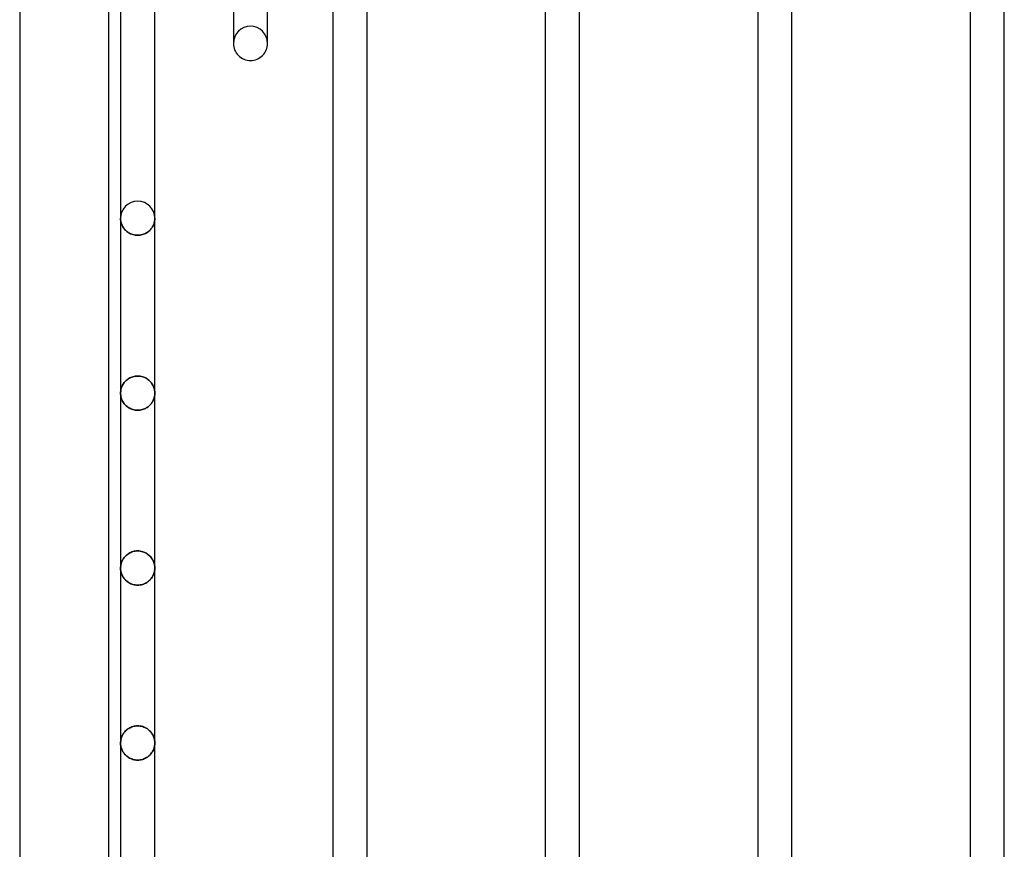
# Model space of a CAD drawing. Header units: millimetres. Extents: x -110 to 102, y -250 to 250.
# Tile 6 of 24: x -80 to -13, y -132 to -76. Entities that reach past the tile are written whole.
import ezdxf

# ---------------------------------------------------------------- set-up
doc = ezdxf.new("R2010")
doc.units = ezdxf.units.MM
doc.layers.add('HIDDEN', color=7, linetype='Continuous')
doc.layers.add('THICK', color=7, linetype='Continuous')

msp = doc.modelspace()

# ---------------------------------------------------------------- linework, layer by layer
at = {"layer": 'HIDDEN'}
for p, q in [((-65.513, -77.359), (-65.513, -77.733)), ((-63.193, -77.733), (-63.193, -77.359)), ((-73.158, -89.66), (-73.16, -89.6)), ((-73.16, -89.6), (-73.158, -89.66)), ((-73.154, -89.721), (-73.158, -89.66)), ((-73.158, -89.66), (-73.154, -89.721)), ((-73.146, -89.781), (-73.154, -89.721)), ((-73.154, -89.721), (-73.146, -89.781)), ((-73.135, -89.841), (-73.146, -89.781)), ((-73.146, -89.781), (-73.135, -89.841)), ((-73.12, -89.9), (-73.135, -89.841)), ((-73.135, -89.841), (-73.12, -89.9)), ((-73.103, -89.959), (-73.12, -89.9)), ((-73.12, -89.9), (-73.103, -89.959)), ((-73.082, -90.018), (-73.103, -89.959)), ((-73.103, -89.959), (-73.082, -90.018)), ((-73.057, -90.076), (-73.082, -90.018)), ((-73.082, -90.018), (-73.057, -90.076)), ((-73.03, -90.133), (-73.057, -90.076)), ((-73.057, -90.076), (-73.03, -90.133)), ((-70.99, -90.168), (-70.961, -90.114)), ((-70.961, -90.114), (-70.99, -90.168)), ((-70.961, -90.114), (-70.935, -90.059)), ((-70.935, -90.059), (-70.961, -90.114)), ((-70.935, -90.059), (-70.913, -90.003)), ((-70.913, -90.003), (-70.935, -90.059)), ((-70.913, -90.003), (-70.893, -89.946)), ((-70.893, -89.946), (-70.913, -90.003)), ((-70.893, -89.946), (-70.877, -89.889)), ((-70.877, -89.889), (-70.893, -89.946)), ((-70.877, -89.889), (-70.863, -89.832)), ((-70.863, -89.832), (-70.877, -89.889)), ((-70.863, -89.832), (-70.853, -89.774)), ((-70.853, -89.774), (-70.863, -89.832)), ((-70.853, -89.774), (-70.846, -89.716)), ((-70.846, -89.716), (-70.853, -89.774)), ((-70.846, -89.716), (-70.841, -89.658)), ((-70.841, -89.658), (-70.846, -89.716)), ((-70.841, -89.658), (-70.84, -89.6)), ((-70.84, -89.6), (-70.841, -89.658)), ((-72.998, -90.189), (-73.03, -90.133)), ((-73.03, -90.133), (-72.998, -90.189)), ((-72.963, -90.244), (-72.998, -90.189)), ((-72.998, -90.189), (-72.963, -90.244)), ((-72.925, -90.297), (-72.963, -90.244)), ((-72.963, -90.244), (-72.925, -90.297)), ((-72.883, -90.35), (-72.925, -90.297)), ((-72.925, -90.297), (-72.883, -90.35)), ((-72.837, -90.4), (-72.883, -90.35)), ((-72.883, -90.35), (-72.837, -90.4)), ((-72.787, -90.449), (-72.837, -90.4)), ((-72.837, -90.4), (-72.787, -90.449)), ((-72.733, -90.495), (-72.787, -90.449)), ((-72.787, -90.449), (-72.733, -90.495)), ((-72.675, -90.539), (-72.733, -90.495)), ((-72.733, -90.495), (-72.675, -90.539)), ((-72.613, -90.58), (-72.675, -90.539)), ((-72.675, -90.539), (-72.613, -90.58)), ((-72.547, -90.617), (-72.613, -90.58)), ((-72.613, -90.58), (-72.547, -90.617)), ((-72.477, -90.651), (-72.547, -90.617)), ((-72.547, -90.617), (-72.477, -90.651)), ((-72.404, -90.681), (-72.477, -90.651)), ((-72.477, -90.651), (-72.404, -90.681)), ((-72.328, -90.706), (-72.404, -90.681)), ((-72.404, -90.681), (-72.328, -90.706)), ((-72.248, -90.726), (-72.328, -90.706)), ((-72.328, -90.706), (-72.248, -90.726)), ((-72.167, -90.741), (-72.248, -90.726)), ((-72.248, -90.726), (-72.167, -90.741)), ((-72.084, -90.75), (-72.167, -90.741)), ((-72.167, -90.741), (-72.084, -90.75)), ((-72, -90.753), (-72.084, -90.75)), ((-72.084, -90.75), (-72, -90.753)), ((-72, -90.753), (-71.919, -90.75)), ((-71.919, -90.75), (-72, -90.753)), ((-71.919, -90.75), (-71.839, -90.742)), ((-71.839, -90.742), (-71.919, -90.75)), ((-71.839, -90.742), (-71.761, -90.728)), ((-71.761, -90.728), (-71.839, -90.742)), ((-71.761, -90.728), (-71.684, -90.709)), ((-71.684, -90.709), (-71.761, -90.728)), ((-71.684, -90.709), (-71.61, -90.686)), ((-71.61, -90.686), (-71.684, -90.709)), ((-71.61, -90.686), (-71.538, -90.658)), ((-71.538, -90.658), (-71.61, -90.686)), ((-71.538, -90.658), (-71.471, -90.626)), ((-71.471, -90.626), (-71.538, -90.658)), ((-71.471, -90.626), (-71.406, -90.591)), ((-71.406, -90.591), (-71.471, -90.626)), ((-71.406, -90.591), (-71.346, -90.553)), ((-71.346, -90.553), (-71.406, -90.591)), ((-71.346, -90.553), (-71.288, -90.511)), ((-71.288, -90.511), (-71.346, -90.553)), ((-71.288, -90.511), (-71.235, -90.468)), ((-71.235, -90.468), (-71.288, -90.511)), ((-71.235, -90.468), (-71.185, -90.422)), ((-71.185, -90.422), (-71.235, -90.468)), ((-71.185, -90.422), (-71.139, -90.374)), ((-71.139, -90.374), (-71.185, -90.422)), ((-71.139, -90.374), (-71.097, -90.325)), ((-71.097, -90.325), (-71.139, -90.374)), ((-71.097, -90.325), (-71.058, -90.274)), ((-71.058, -90.274), (-71.097, -90.325)), ((-71.058, -90.274), (-71.022, -90.222)), ((-71.022, -90.222), (-71.058, -90.274)), ((-71.022, -90.222), (-70.99, -90.168)), ((-70.99, -90.168), (-71.022, -90.222)), ((-72.988, -100.857), (-72.953, -100.803)), ((-72.953, -100.803), (-72.988, -100.857)), ((-72.953, -100.803), (-72.914, -100.75)), ((-72.914, -100.75), (-72.953, -100.803)), ((-72.914, -100.75), (-72.871, -100.698)), ((-72.871, -100.698), (-72.914, -100.75)), ((-72.871, -100.698), (-72.825, -100.648)), ((-72.825, -100.648), (-72.871, -100.698)), ((-72.825, -100.648), (-72.776, -100.6)), ((-72.776, -100.6), (-72.825, -100.648)), ((-72.776, -100.6), (-72.722, -100.555)), ((-72.722, -100.555), (-72.776, -100.6)), ((-72.722, -100.555), (-72.665, -100.512)), ((-72.665, -100.512), (-72.722, -100.555)), ((-72.665, -100.512), (-72.604, -100.471)), ((-72.604, -100.471), (-72.665, -100.512)), ((-72.604, -100.471), (-72.539, -100.434)), ((-72.539, -100.434), (-72.604, -100.471)), ((-72.539, -100.434), (-72.471, -100.401)), ((-72.471, -100.401), (-72.539, -100.434)), ((-72.471, -100.401), (-72.399, -100.371)), ((-72.399, -100.371), (-72.471, -100.401)), ((-72.399, -100.371), (-72.323, -100.346)), ((-72.323, -100.346), (-72.399, -100.371)), ((-72.323, -100.346), (-72.245, -100.326)), ((-72.245, -100.326), (-72.323, -100.346)), ((-72.245, -100.326), (-72.165, -100.312)), ((-72.165, -100.312), (-72.245, -100.326)), ((-72.165, -100.312), (-72.083, -100.303)), ((-72.083, -100.303), (-72.165, -100.312)), ((-72.083, -100.303), (-72, -100.3)), ((-72, -100.3), (-72.083, -100.303)), ((-72, -100.3), (-71.912, -100.303)), ((-71.912, -100.303), (-72, -100.3)), ((-71.912, -100.303), (-71.825, -100.313)), ((-71.825, -100.313), (-71.912, -100.303)), ((-71.825, -100.313), (-71.74, -100.33)), ((-71.74, -100.33), (-71.825, -100.313)), ((-71.74, -100.33), (-71.658, -100.352)), ((-71.658, -100.352), (-71.74, -100.33)), ((-71.658, -100.352), (-71.579, -100.38)), ((-71.579, -100.38), (-71.658, -100.352)), ((-71.579, -100.38), (-71.504, -100.412)), ((-71.504, -100.412), (-71.579, -100.38)), ((-71.504, -100.412), (-71.433, -100.45)), ((-71.433, -100.45), (-71.504, -100.412)), ((-71.433, -100.45), (-71.366, -100.491)), ((-71.366, -100.491), (-71.433, -100.45)), ((-71.366, -100.491), (-71.303, -100.535)), ((-71.303, -100.535), (-71.366, -100.491)), ((-71.303, -100.535), (-71.245, -100.582)), ((-71.245, -100.582), (-71.303, -100.535)), ((-71.245, -100.582), (-71.191, -100.632)), ((-71.191, -100.632), (-71.245, -100.582)), ((-71.191, -100.632), (-71.141, -100.684)), ((-71.141, -100.684), (-71.191, -100.632)), ((-71.141, -100.684), (-71.095, -100.738)), ((-71.095, -100.738), (-71.141, -100.684)), ((-71.095, -100.738), (-71.053, -100.794)), ((-71.053, -100.794), (-71.095, -100.738)), ((-71.053, -100.794), (-71.015, -100.852)), ((-71.015, -100.852), (-71.053, -100.794)), ((-73.16, -101.467), (-73.158, -101.402)), ((-73.158, -101.402), (-73.16, -101.467)), ((-73.158, -101.531), (-73.16, -101.467)), ((-73.16, -101.467), (-73.158, -101.531)), ((-73.158, -101.402), (-73.153, -101.338)), ((-73.153, -101.338), (-73.158, -101.402)), ((-73.153, -101.338), (-73.144, -101.275)), ((-73.144, -101.275), (-73.153, -101.338)), ((-73.144, -101.275), (-73.132, -101.212)), ((-73.132, -101.212), (-73.144, -101.275)), ((-73.132, -101.212), (-73.116, -101.15)), ((-73.116, -101.15), (-73.132, -101.212)), ((-73.116, -101.15), (-73.097, -101.088)), ((-73.097, -101.088), (-73.116, -101.15)), ((-73.097, -101.088), (-73.074, -101.028)), ((-73.074, -101.028), (-73.097, -101.088)), ((-73.074, -101.028), (-73.049, -100.97)), ((-73.049, -100.97), (-73.074, -101.028)), ((-73.049, -100.97), (-73.02, -100.912)), ((-73.02, -100.912), (-73.049, -100.97)), ((-73.02, -100.912), (-72.988, -100.857)), ((-72.988, -100.857), (-73.02, -100.912)), ((-71.015, -100.852), (-70.981, -100.91)), ((-70.981, -100.91), (-71.015, -100.852)), ((-70.981, -100.91), (-70.951, -100.969)), ((-70.951, -100.969), (-70.981, -100.91)), ((-70.951, -100.969), (-70.925, -101.03)), ((-70.925, -101.03), (-70.951, -100.969)), ((-70.925, -101.03), (-70.902, -101.091)), ((-70.902, -101.091), (-70.925, -101.03)), ((-70.902, -101.091), (-70.883, -101.153)), ((-70.883, -101.153), (-70.902, -101.091)), ((-70.883, -101.153), (-70.868, -101.215)), ((-70.868, -101.215), (-70.883, -101.153)), ((-70.868, -101.215), (-70.855, -101.278)), ((-70.855, -101.278), (-70.868, -101.215)), ((-70.855, -101.278), (-70.847, -101.341)), ((-70.847, -101.341), (-70.855, -101.278)), ((-70.847, -101.341), (-70.842, -101.404)), ((-70.842, -101.404), (-70.847, -101.341)), ((-70.842, -101.404), (-70.84, -101.467)), ((-70.84, -101.467), (-70.842, -101.404)), ((-70.84, -101.467), (-70.842, -101.528)), ((-70.842, -101.528), (-70.84, -101.467)), ((-73.153, -101.595), (-73.158, -101.531)), ((-73.158, -101.531), (-73.153, -101.595)), ((-73.144, -101.658), (-73.153, -101.595)), ((-73.153, -101.595), (-73.144, -101.658)), ((-73.132, -101.72), (-73.144, -101.658)), ((-73.144, -101.658), (-73.132, -101.72)), ((-73.116, -101.782), (-73.132, -101.72)), ((-73.132, -101.72), (-73.116, -101.782)), ((-73.097, -101.843), (-73.116, -101.782)), ((-73.116, -101.782), (-73.097, -101.843)), ((-73.075, -101.902), (-73.097, -101.843)), ((-73.097, -101.843), (-73.075, -101.902)), ((-73.049, -101.96), (-73.075, -101.902)), ((-73.075, -101.902), (-73.049, -101.96)), ((-73.02, -102.017), (-73.049, -101.96)), ((-73.049, -101.96), (-73.02, -102.017)), ((-72.988, -102.072), (-73.02, -102.017)), ((-73.02, -102.017), (-72.988, -102.072)), ((-72.953, -102.126), (-72.988, -102.072)), ((-72.988, -102.072), (-72.953, -102.126)), ((-72.914, -102.178), (-72.953, -102.126)), ((-72.953, -102.126), (-72.914, -102.178)), ((-71.032, -102.104), (-71.068, -102.155)), ((-71.068, -102.155), (-71.032, -102.104)), ((-70.999, -102.052), (-71.032, -102.104)), ((-71.032, -102.104), (-70.999, -102.052)), ((-70.97, -101.998), (-70.999, -102.052)), ((-70.999, -102.052), (-70.97, -101.998)), ((-70.943, -101.943), (-70.97, -101.998)), ((-70.97, -101.998), (-70.943, -101.943)), ((-70.919, -101.887), (-70.943, -101.943)), ((-70.943, -101.943), (-70.919, -101.887)), ((-70.898, -101.829), (-70.919, -101.887)), ((-70.919, -101.887), (-70.898, -101.829)), ((-70.881, -101.771), (-70.898, -101.829)), ((-70.898, -101.829), (-70.881, -101.771)), ((-70.866, -101.711), (-70.881, -101.771)), ((-70.881, -101.771), (-70.866, -101.711)), ((-70.855, -101.651), (-70.866, -101.711)), ((-70.866, -101.711), (-70.855, -101.651)), ((-70.847, -101.59), (-70.855, -101.651)), ((-70.855, -101.651), (-70.847, -101.59)), ((-70.842, -101.528), (-70.847, -101.59)), ((-70.847, -101.59), (-70.842, -101.528)), ((-72.872, -102.229), (-72.914, -102.178)), ((-72.914, -102.178), (-72.872, -102.229)), ((-72.826, -102.278), (-72.872, -102.229)), ((-72.872, -102.229), (-72.826, -102.278)), ((-72.776, -102.325), (-72.826, -102.278)), ((-72.826, -102.278), (-72.776, -102.325)), ((-72.723, -102.37), (-72.776, -102.325)), ((-72.776, -102.325), (-72.723, -102.37)), ((-72.665, -102.413), (-72.723, -102.37)), ((-72.723, -102.37), (-72.665, -102.413)), ((-72.604, -102.452), (-72.665, -102.413)), ((-72.665, -102.413), (-72.604, -102.452)), ((-72.539, -102.489), (-72.604, -102.452)), ((-72.604, -102.452), (-72.539, -102.489)), ((-72.47, -102.522), (-72.539, -102.489)), ((-72.539, -102.489), (-72.47, -102.522)), ((-72.398, -102.55), (-72.47, -102.522)), ((-72.47, -102.522), (-72.398, -102.55)), ((-72.323, -102.575), (-72.398, -102.55)), ((-72.398, -102.55), (-72.323, -102.575)), ((-72.245, -102.594), (-72.323, -102.575)), ((-72.323, -102.575), (-72.245, -102.594)), ((-72.165, -102.608), (-72.245, -102.594)), ((-72.245, -102.594), (-72.165, -102.608)), ((-72.083, -102.617), (-72.165, -102.608)), ((-72.165, -102.608), (-72.083, -102.617)), ((-72, -102.62), (-72.083, -102.617)), ((-72.083, -102.617), (-72, -102.62)), ((-71.92, -102.617), (-72, -102.62)), ((-72, -102.62), (-71.92, -102.617)), ((-71.841, -102.609), (-71.92, -102.617)), ((-71.92, -102.617), (-71.841, -102.609)), ((-71.764, -102.596), (-71.841, -102.609)), ((-71.841, -102.609), (-71.764, -102.596)), ((-71.688, -102.578), (-71.764, -102.596)), ((-71.764, -102.596), (-71.688, -102.578)), ((-71.616, -102.555), (-71.688, -102.578)), ((-71.688, -102.578), (-71.616, -102.555)), ((-71.545, -102.528), (-71.616, -102.555)), ((-71.616, -102.555), (-71.545, -102.528)), ((-71.478, -102.498), (-71.545, -102.528)), ((-71.545, -102.528), (-71.478, -102.498)), ((-71.415, -102.463), (-71.478, -102.498)), ((-71.478, -102.498), (-71.415, -102.463)), ((-71.355, -102.426), (-71.415, -102.463)), ((-71.415, -102.463), (-71.355, -102.426)), ((-71.298, -102.386), (-71.355, -102.426)), ((-71.355, -102.426), (-71.298, -102.386)), ((-71.245, -102.344), (-71.298, -102.386)), ((-71.298, -102.386), (-71.245, -102.344)), ((-71.196, -102.299), (-71.245, -102.344)), ((-71.245, -102.344), (-71.196, -102.299)), ((-71.15, -102.253), (-71.196, -102.299)), ((-71.196, -102.299), (-71.15, -102.253)), ((-71.107, -102.204), (-71.15, -102.253)), ((-71.15, -102.253), (-71.107, -102.204)), ((-71.068, -102.155), (-71.107, -102.204)), ((-71.107, -102.204), (-71.068, -102.155)), ((-73.048, -112.836), (-73.02, -112.779)), ((-73.02, -112.779), (-73.048, -112.836)), ((-73.02, -112.779), (-72.987, -112.723)), ((-72.987, -112.723), (-73.02, -112.779)), ((-72.987, -112.723), (-72.952, -112.669)), ((-72.952, -112.669), (-72.987, -112.723)), ((-72.952, -112.669), (-72.913, -112.616)), ((-72.913, -112.616), (-72.952, -112.669)), ((-72.913, -112.616), (-72.871, -112.565)), ((-72.871, -112.565), (-72.913, -112.616)), ((-72.871, -112.565), (-72.825, -112.515)), ((-72.825, -112.515), (-72.871, -112.565)), ((-72.825, -112.515), (-72.775, -112.467)), ((-72.775, -112.467), (-72.825, -112.515)), ((-72.775, -112.467), (-72.722, -112.421)), ((-72.722, -112.421), (-72.775, -112.467)), ((-72.722, -112.421), (-72.664, -112.378)), ((-72.664, -112.378), (-72.722, -112.421)), ((-72.664, -112.378), (-72.603, -112.338)), ((-72.603, -112.338), (-72.664, -112.378)), ((-72.603, -112.338), (-72.538, -112.301)), ((-72.538, -112.301), (-72.603, -112.338)), ((-72.538, -112.301), (-72.47, -112.268)), ((-72.47, -112.268), (-72.538, -112.301)), ((-72.47, -112.268), (-72.398, -112.239)), ((-72.398, -112.239), (-72.47, -112.268)), ((-72.398, -112.239), (-72.323, -112.214)), ((-72.323, -112.214), (-72.398, -112.239)), ((-72.323, -112.214), (-72.245, -112.194)), ((-72.245, -112.194), (-72.323, -112.214)), ((-72.245, -112.194), (-72.165, -112.179)), ((-72.165, -112.179), (-72.245, -112.194)), ((-72.165, -112.179), (-72.083, -112.17)), ((-72.083, -112.17), (-72.165, -112.179)), ((-72.083, -112.17), (-72, -112.167)), ((-72, -112.167), (-72.083, -112.17)), ((-72, -112.167), (-71.912, -112.171)), ((-71.912, -112.171), (-72, -112.167)), ((-71.912, -112.171), (-71.825, -112.181)), ((-71.825, -112.181), (-71.912, -112.171)), ((-71.825, -112.181), (-71.74, -112.197)), ((-71.74, -112.197), (-71.825, -112.181)), ((-71.74, -112.197), (-71.658, -112.219)), ((-71.658, -112.219), (-71.74, -112.197)), ((-71.658, -112.219), (-71.579, -112.247)), ((-71.579, -112.247), (-71.658, -112.219)), ((-71.579, -112.247), (-71.504, -112.28)), ((-71.504, -112.28), (-71.579, -112.247)), ((-71.504, -112.28), (-71.433, -112.317)), ((-71.433, -112.317), (-71.504, -112.28)), ((-71.433, -112.317), (-71.366, -112.358)), ((-71.366, -112.358), (-71.433, -112.317)), ((-71.366, -112.358), (-71.303, -112.402)), ((-71.303, -112.402), (-71.366, -112.358)), ((-71.303, -112.402), (-71.245, -112.45)), ((-71.245, -112.45), (-71.303, -112.402)), ((-71.245, -112.45), (-71.19, -112.5)), ((-71.19, -112.5), (-71.245, -112.45)), ((-71.19, -112.5), (-71.14, -112.552)), ((-71.14, -112.552), (-71.19, -112.5)), ((-71.14, -112.552), (-71.095, -112.606)), ((-71.095, -112.606), (-71.14, -112.552)), ((-71.095, -112.606), (-71.053, -112.662)), ((-71.053, -112.662), (-71.095, -112.606)), ((-71.053, -112.662), (-71.015, -112.719)), ((-71.015, -112.719), (-71.053, -112.662)), ((-71.015, -112.719), (-70.981, -112.777)), ((-70.981, -112.777), (-71.015, -112.719)), ((-70.981, -112.777), (-70.951, -112.837)), ((-70.951, -112.837), (-70.981, -112.777)), ((-73.16, -113.333), (-73.158, -113.269)), ((-73.158, -113.269), (-73.16, -113.333)), ((-73.158, -113.394), (-73.16, -113.333)), ((-73.16, -113.333), (-73.159, -113.392)), ((-73.159, -113.392), (-73.154, -113.45)), ((-73.158, -113.269), (-73.153, -113.205)), ((-73.153, -113.205), (-73.158, -113.269)), ((-73.154, -113.454), (-73.158, -113.394)), ((-73.154, -113.45), (-73.147, -113.508)), ((-73.146, -113.514), (-73.154, -113.454)), ((-73.153, -113.205), (-73.144, -113.141)), ((-73.144, -113.141), (-73.153, -113.205)), ((-73.144, -113.141), (-73.132, -113.078)), ((-73.132, -113.078), (-73.144, -113.141)), ((-73.132, -113.078), (-73.116, -113.016)), ((-73.116, -113.016), (-73.132, -113.078)), ((-73.116, -113.016), (-73.097, -112.955)), ((-73.097, -112.955), (-73.116, -113.016)), ((-73.097, -112.955), (-73.074, -112.895)), ((-73.074, -112.895), (-73.097, -112.955)), ((-73.074, -112.895), (-73.048, -112.836)), ((-73.048, -112.836), (-73.074, -112.895)), ((-70.951, -112.837), (-70.925, -112.897)), ((-70.925, -112.897), (-70.951, -112.837)), ((-70.925, -112.897), (-70.902, -112.958)), ((-70.902, -112.958), (-70.925, -112.897)), ((-70.902, -112.958), (-70.883, -113.02)), ((-70.883, -113.02), (-70.902, -112.958)), ((-70.883, -113.02), (-70.867, -113.082)), ((-70.867, -113.082), (-70.883, -113.02)), ((-70.867, -113.082), (-70.855, -113.145)), ((-70.855, -113.145), (-70.867, -113.082)), ((-70.855, -113.145), (-70.847, -113.207)), ((-70.847, -113.207), (-70.855, -113.145)), ((-70.854, -113.514), (-70.846, -113.454)), ((-70.846, -113.45), (-70.853, -113.508)), ((-70.847, -113.207), (-70.842, -113.27)), ((-70.842, -113.27), (-70.847, -113.207)), ((-70.841, -113.392), (-70.846, -113.45)), ((-70.846, -113.454), (-70.842, -113.394)), ((-70.842, -113.27), (-70.84, -113.333)), ((-70.84, -113.333), (-70.842, -113.27)), ((-70.842, -113.394), (-70.84, -113.333)), ((-70.84, -113.333), (-70.841, -113.392)), ((-73.147, -113.508), (-73.136, -113.565)), ((-73.135, -113.574), (-73.146, -113.514)), ((-73.136, -113.565), (-73.123, -113.623)), ((-73.12, -113.634), (-73.135, -113.574)), ((-73.123, -113.623), (-73.107, -113.68)), ((-73.103, -113.693), (-73.12, -113.634)), ((-73.107, -113.68), (-73.087, -113.737)), ((-73.082, -113.752), (-73.103, -113.693)), ((-73.087, -113.737), (-73.065, -113.793)), ((-73.057, -113.81), (-73.082, -113.752)), ((-73.065, -113.793), (-73.039, -113.848)), ((-73.029, -113.867), (-73.057, -113.81)), ((-73.039, -113.848), (-73.01, -113.902)), ((-72.998, -113.923), (-73.029, -113.867)), ((-73.01, -113.902), (-72.978, -113.955)), ((-72.963, -113.978), (-72.998, -113.923)), ((-72.978, -113.955), (-72.942, -114.008)), ((-72.925, -114.031), (-72.963, -113.978)), ((-72.942, -114.008), (-72.903, -114.059)), ((-72.882, -114.084), (-72.925, -114.031)), ((-72.903, -114.059), (-72.861, -114.108)), ((-72.836, -114.134), (-72.882, -114.084)), ((-72.861, -114.108), (-72.815, -114.156)), ((-72.787, -114.183), (-72.836, -114.134)), ((-72.815, -114.156), (-72.765, -114.202)), ((-71.185, -114.156), (-71.235, -114.202)), ((-71.213, -114.183), (-71.164, -114.134)), ((-71.139, -114.108), (-71.185, -114.156)), ((-71.164, -114.134), (-71.118, -114.084)), ((-71.097, -114.059), (-71.139, -114.108)), ((-71.118, -114.084), (-71.075, -114.031)), ((-71.058, -114.008), (-71.097, -114.059)), ((-71.075, -114.031), (-71.037, -113.978)), ((-71.022, -113.955), (-71.058, -114.008)), ((-71.037, -113.978), (-71.002, -113.923)), ((-70.99, -113.902), (-71.022, -113.955)), ((-71.002, -113.923), (-70.971, -113.867)), ((-70.961, -113.848), (-70.99, -113.902)), ((-70.971, -113.867), (-70.943, -113.81)), ((-70.935, -113.793), (-70.961, -113.848)), ((-70.943, -113.81), (-70.918, -113.752)), ((-70.913, -113.737), (-70.935, -113.793)), ((-70.918, -113.752), (-70.897, -113.693)), ((-70.893, -113.68), (-70.913, -113.737)), ((-70.897, -113.693), (-70.88, -113.634)), ((-70.877, -113.623), (-70.893, -113.68)), ((-70.88, -113.634), (-70.865, -113.574)), ((-70.864, -113.565), (-70.877, -113.623)), ((-70.865, -113.574), (-70.854, -113.514)), ((-70.853, -113.508), (-70.864, -113.565)), ((-72.733, -114.229), (-72.787, -114.183)), ((-72.765, -114.202), (-72.712, -114.246)), ((-72.675, -114.273), (-72.733, -114.229)), ((-72.712, -114.246), (-72.655, -114.287)), ((-72.613, -114.314), (-72.675, -114.273)), ((-72.655, -114.287), (-72.594, -114.325)), ((-72.547, -114.351), (-72.613, -114.314)), ((-72.594, -114.325), (-72.53, -114.361)), ((-72.478, -114.385), (-72.547, -114.351)), ((-72.53, -114.361), (-72.462, -114.392)), ((-72.405, -114.415), (-72.478, -114.385)), ((-72.462, -114.392), (-72.391, -114.42)), ((-72.329, -114.44), (-72.405, -114.415)), ((-72.391, -114.42), (-72.317, -114.444)), ((-72.249, -114.461), (-72.329, -114.44)), ((-72.317, -114.444), (-72.24, -114.463)), ((-72.168, -114.475), (-72.249, -114.461)), ((-72.24, -114.463), (-72.161, -114.476)), ((-72.084, -114.484), (-72.168, -114.475)), ((-72.161, -114.476), (-72.081, -114.485)), ((-72, -114.487), (-72.084, -114.484)), ((-72.081, -114.485), (-72, -114.487)), ((-72, -114.487), (-71.916, -114.484)), ((-71.919, -114.485), (-72, -114.487)), ((-71.839, -114.476), (-71.919, -114.485)), ((-71.916, -114.484), (-71.832, -114.475)), ((-71.76, -114.463), (-71.839, -114.476)), ((-71.832, -114.475), (-71.751, -114.461)), ((-71.683, -114.444), (-71.76, -114.463)), ((-71.751, -114.461), (-71.671, -114.44)), ((-71.609, -114.42), (-71.683, -114.444)), ((-71.671, -114.44), (-71.595, -114.415)), ((-71.538, -114.392), (-71.609, -114.42)), ((-71.595, -114.415), (-71.522, -114.385)), ((-71.47, -114.361), (-71.538, -114.392)), ((-71.522, -114.385), (-71.453, -114.351)), ((-71.406, -114.325), (-71.47, -114.361)), ((-71.453, -114.351), (-71.387, -114.314)), ((-71.345, -114.287), (-71.406, -114.325)), ((-71.387, -114.314), (-71.325, -114.273)), ((-71.288, -114.246), (-71.345, -114.287)), ((-71.325, -114.273), (-71.267, -114.229)), ((-71.235, -114.202), (-71.288, -114.246)), ((-71.267, -114.229), (-71.213, -114.183)), ((-72.603, -124.205), (-72.538, -124.168)), ((-72.538, -124.168), (-72.603, -124.205)), ((-72.538, -124.168), (-72.47, -124.135)), ((-72.47, -124.135), (-72.538, -124.168)), ((-72.47, -124.135), (-72.398, -124.106)), ((-72.398, -124.106), (-72.47, -124.135)), ((-72.398, -124.106), (-72.323, -124.081)), ((-72.323, -124.081), (-72.398, -124.106)), ((-72.323, -124.081), (-72.245, -124.061)), ((-72.245, -124.061), (-72.323, -124.081)), ((-72.245, -124.061), (-72.165, -124.046)), ((-72.165, -124.046), (-72.245, -124.061)), ((-72.165, -124.046), (-72.083, -124.038)), ((-72.083, -124.038), (-72.165, -124.046)), ((-72.083, -124.038), (-72, -124.035)), ((-72, -124.035), (-72.083, -124.038)), ((-72, -124.035), (-71.912, -124.038)), ((-71.912, -124.038), (-72, -124.035)), ((-71.912, -124.038), (-71.826, -124.048)), ((-71.826, -124.048), (-71.912, -124.038)), ((-71.826, -124.048), (-71.741, -124.064)), ((-71.741, -124.064), (-71.826, -124.048)), ((-71.741, -124.064), (-71.659, -124.086)), ((-71.659, -124.086), (-71.741, -124.064)), ((-71.659, -124.086), (-71.58, -124.114)), ((-71.58, -124.114), (-71.659, -124.086)), ((-71.58, -124.114), (-71.505, -124.147)), ((-71.505, -124.147), (-71.58, -124.114)), ((-71.505, -124.147), (-71.434, -124.183)), ((-71.434, -124.183), (-71.505, -124.147)), ((-73.116, -124.882), (-73.097, -124.821)), ((-73.097, -124.821), (-73.116, -124.882)), ((-73.097, -124.821), (-73.074, -124.761)), ((-73.074, -124.761), (-73.097, -124.821)), ((-73.074, -124.761), (-73.048, -124.702)), ((-73.048, -124.702), (-73.074, -124.761)), ((-73.048, -124.702), (-73.019, -124.645)), ((-73.019, -124.645), (-73.048, -124.702)), ((-73.019, -124.645), (-72.987, -124.589)), ((-72.987, -124.589), (-73.019, -124.645)), ((-72.987, -124.589), (-72.952, -124.535)), ((-72.952, -124.535), (-72.987, -124.589)), ((-72.952, -124.535), (-72.913, -124.482)), ((-72.913, -124.482), (-72.952, -124.535)), ((-72.913, -124.482), (-72.871, -124.431)), ((-72.871, -124.431), (-72.913, -124.482)), ((-72.871, -124.431), (-72.824, -124.381)), ((-72.824, -124.381), (-72.871, -124.431)), ((-72.824, -124.381), (-72.775, -124.334)), ((-72.775, -124.334), (-72.824, -124.381)), ((-72.775, -124.334), (-72.721, -124.288)), ((-72.721, -124.288), (-72.775, -124.334)), ((-72.721, -124.288), (-72.664, -124.245)), ((-72.664, -124.245), (-72.721, -124.288)), ((-72.664, -124.245), (-72.603, -124.205)), ((-72.603, -124.205), (-72.664, -124.245)), ((-71.434, -124.183), (-71.367, -124.224)), ((-71.367, -124.224), (-71.434, -124.183)), ((-71.367, -124.224), (-71.304, -124.268)), ((-71.304, -124.268), (-71.367, -124.224)), ((-71.304, -124.268), (-71.246, -124.316)), ((-71.246, -124.316), (-71.304, -124.268)), ((-71.246, -124.316), (-71.191, -124.365)), ((-71.191, -124.365), (-71.246, -124.316)), ((-71.191, -124.365), (-71.141, -124.418)), ((-71.141, -124.418), (-71.191, -124.365)), ((-71.141, -124.418), (-71.095, -124.472)), ((-71.095, -124.472), (-71.141, -124.418)), ((-71.095, -124.472), (-71.054, -124.527)), ((-71.054, -124.527), (-71.095, -124.472)), ((-71.054, -124.527), (-71.016, -124.584)), ((-71.016, -124.584), (-71.054, -124.527)), ((-71.016, -124.584), (-70.982, -124.643)), ((-70.982, -124.643), (-71.016, -124.584)), ((-70.982, -124.643), (-70.952, -124.702)), ((-70.952, -124.702), (-70.982, -124.643)), ((-70.952, -124.702), (-70.925, -124.763)), ((-70.925, -124.763), (-70.952, -124.702)), ((-70.925, -124.763), (-70.902, -124.824)), ((-70.902, -124.824), (-70.925, -124.763)), ((-70.902, -124.824), (-70.883, -124.886)), ((-70.883, -124.886), (-70.902, -124.824)), ((-73.16, -125.2), (-73.158, -125.136)), ((-73.158, -125.136), (-73.16, -125.2)), ((-73.158, -125.26), (-73.16, -125.2)), ((-73.16, -125.2), (-73.158, -125.26)), ((-73.158, -125.136), (-73.153, -125.071)), ((-73.153, -125.071), (-73.158, -125.136)), ((-73.154, -125.321), (-73.158, -125.26)), ((-73.158, -125.26), (-73.154, -125.321)), ((-73.146, -125.381), (-73.154, -125.321)), ((-73.154, -125.321), (-73.146, -125.381)), ((-73.153, -125.071), (-73.144, -125.007)), ((-73.144, -125.007), (-73.153, -125.071)), ((-73.135, -125.441), (-73.146, -125.381)), ((-73.146, -125.381), (-73.135, -125.441)), ((-73.144, -125.007), (-73.132, -124.944)), ((-73.132, -124.944), (-73.144, -125.007)), ((-73.12, -125.501), (-73.135, -125.441)), ((-73.135, -125.441), (-73.12, -125.501)), ((-73.132, -124.944), (-73.116, -124.882)), ((-73.116, -124.882), (-73.132, -124.944)), ((-73.103, -125.56), (-73.12, -125.501)), ((-73.12, -125.501), (-73.103, -125.56)), ((-70.877, -125.49), (-70.893, -125.547)), ((-70.893, -125.547), (-70.877, -125.49)), ((-70.883, -124.886), (-70.868, -124.948)), ((-70.868, -124.948), (-70.883, -124.886)), ((-70.863, -125.432), (-70.877, -125.49)), ((-70.877, -125.49), (-70.863, -125.432)), ((-70.868, -124.948), (-70.855, -125.011)), ((-70.855, -125.011), (-70.868, -124.948)), ((-70.853, -125.374), (-70.863, -125.432)), ((-70.863, -125.432), (-70.853, -125.374)), ((-70.855, -125.011), (-70.847, -125.074)), ((-70.847, -125.074), (-70.855, -125.011)), ((-70.846, -125.316), (-70.853, -125.374)), ((-70.853, -125.374), (-70.846, -125.316)), ((-70.847, -125.074), (-70.842, -125.137)), ((-70.842, -125.137), (-70.847, -125.074)), ((-70.841, -125.258), (-70.846, -125.316)), ((-70.846, -125.316), (-70.841, -125.258)), ((-70.842, -125.137), (-70.84, -125.2)), ((-70.84, -125.2), (-70.842, -125.137)), ((-70.84, -125.2), (-70.841, -125.258)), ((-70.841, -125.258), (-70.84, -125.2)), ((-73.082, -125.618), (-73.103, -125.56)), ((-73.103, -125.56), (-73.082, -125.618)), ((-73.057, -125.676), (-73.082, -125.618)), ((-73.082, -125.618), (-73.057, -125.676)), ((-73.03, -125.733), (-73.057, -125.676)), ((-73.057, -125.676), (-73.03, -125.733)), ((-72.998, -125.789), (-73.03, -125.733)), ((-73.03, -125.733), (-72.998, -125.789)), ((-72.963, -125.844), (-72.998, -125.789)), ((-72.998, -125.789), (-72.963, -125.844)), ((-72.925, -125.898), (-72.963, -125.844)), ((-72.963, -125.844), (-72.925, -125.898)), ((-72.883, -125.951), (-72.925, -125.898)), ((-72.925, -125.898), (-72.883, -125.951)), ((-72.836, -126.001), (-72.883, -125.951)), ((-72.883, -125.951), (-72.836, -126.001)), ((-72.787, -126.05), (-72.836, -126.001)), ((-72.836, -126.001), (-72.787, -126.05)), ((-72.733, -126.096), (-72.787, -126.05)), ((-72.787, -126.05), (-72.733, -126.096)), ((-72.675, -126.14), (-72.733, -126.096)), ((-72.733, -126.096), (-72.675, -126.14)), ((-72.613, -126.181), (-72.675, -126.14)), ((-72.675, -126.14), (-72.613, -126.181)), ((-71.345, -126.154), (-71.406, -126.192)), ((-71.406, -126.192), (-71.345, -126.154)), ((-71.288, -126.113), (-71.345, -126.154)), ((-71.345, -126.154), (-71.288, -126.113)), ((-71.235, -126.069), (-71.288, -126.113)), ((-71.288, -126.113), (-71.235, -126.069)), ((-71.185, -126.023), (-71.235, -126.069)), ((-71.235, -126.069), (-71.185, -126.023)), ((-71.139, -125.975), (-71.185, -126.023)), ((-71.185, -126.023), (-71.139, -125.975)), ((-71.097, -125.926), (-71.139, -125.975)), ((-71.139, -125.975), (-71.097, -125.926)), ((-71.058, -125.875), (-71.097, -125.926)), ((-71.097, -125.926), (-71.058, -125.875)), ((-71.022, -125.822), (-71.058, -125.875)), ((-71.058, -125.875), (-71.022, -125.822)), ((-70.99, -125.769), (-71.022, -125.822)), ((-71.022, -125.822), (-70.99, -125.769)), ((-70.961, -125.714), (-70.99, -125.769)), ((-70.99, -125.769), (-70.961, -125.714)), ((-70.935, -125.659), (-70.961, -125.714)), ((-70.961, -125.714), (-70.935, -125.659)), ((-70.913, -125.603), (-70.935, -125.659)), ((-70.935, -125.659), (-70.913, -125.603)), ((-70.893, -125.547), (-70.913, -125.603)), ((-70.913, -125.603), (-70.893, -125.547)), ((-72.547, -126.219), (-72.613, -126.181)), ((-72.613, -126.181), (-72.547, -126.219)), ((-72.478, -126.253), (-72.547, -126.219)), ((-72.547, -126.219), (-72.478, -126.253)), ((-72.405, -126.282), (-72.478, -126.253)), ((-72.478, -126.253), (-72.405, -126.282)), ((-72.329, -126.308), (-72.405, -126.282)), ((-72.405, -126.282), (-72.329, -126.308)), ((-72.249, -126.328), (-72.329, -126.308)), ((-72.329, -126.308), (-72.249, -126.328)), ((-72.168, -126.343), (-72.249, -126.328)), ((-72.249, -126.328), (-72.168, -126.343)), ((-72.084, -126.352), (-72.168, -126.343)), ((-72.168, -126.343), (-72.084, -126.352)), ((-72, -126.355), (-72.084, -126.352)), ((-72.084, -126.352), (-72, -126.355)), ((-71.919, -126.352), (-72, -126.355)), ((-72, -126.355), (-71.919, -126.352)), ((-71.839, -126.343), (-71.919, -126.352)), ((-71.919, -126.352), (-71.839, -126.343)), ((-71.76, -126.33), (-71.839, -126.343)), ((-71.839, -126.343), (-71.76, -126.33)), ((-71.683, -126.311), (-71.76, -126.33)), ((-71.76, -126.33), (-71.683, -126.311)), ((-71.609, -126.287), (-71.683, -126.311)), ((-71.683, -126.311), (-71.609, -126.287)), ((-71.538, -126.26), (-71.609, -126.287)), ((-71.609, -126.287), (-71.538, -126.26)), ((-71.47, -126.228), (-71.538, -126.26)), ((-71.538, -126.26), (-71.47, -126.228)), ((-71.406, -126.192), (-71.47, -126.228)), ((-71.47, -126.228), (-71.406, -126.192))]:
    msp.add_line(p, q, dxfattribs=at)
for centre, start, end in [((-64.353, -77.733), 89.99992, 179.99979), ((-64.353, -77.733), 0.00017, 89.99992), ((-72, -89.6), 89.99998, 179.99991), ((-72, -89.6), 0.00011, 89.99998)]:
    msp.add_arc(centre, 1.16, start, end, dxfattribs=at)
at = {"layer": 'THICK'}
for p, q in [((-73.16, 0), (-73.16, -159.556)), ((-70.84, -159.556), (-70.84, -1.16)), ((-65.513, -1.16), (-65.513, -77.733)), ((-63.193, -77.733), (-63.193, -1.16)), ((-58.76, -1.16), (-58.76, -159.556)), ((-56.44, -159.556), (-56.44, -1.16)), ((-44.36, -1.16), (-44.36, -159.556)), ((-42.04, -159.556), (-42.04, -1.16)), ((-29.96, -1.16), (-29.96, -159.556)), ((-27.64, -159.556), (-27.64, -1.16)), ((-15.56, -1.16), (-15.56, -159.556)), ((-13.24, -159.556), (-13.24, -1.16)), ((-80, -58.435), (-80, -162.572)), ((-73.968, -59.05), (-73.968, -159.556))]:
    msp.add_line(p, q, dxfattribs=at)
for start, end in [(179.99979, 270.00008), (270.00008, 0.00017)]:
    msp.add_arc((-64.353, -77.733), 1.16, start, end, dxfattribs=at)

doc.saveas('drawing.dxf')
